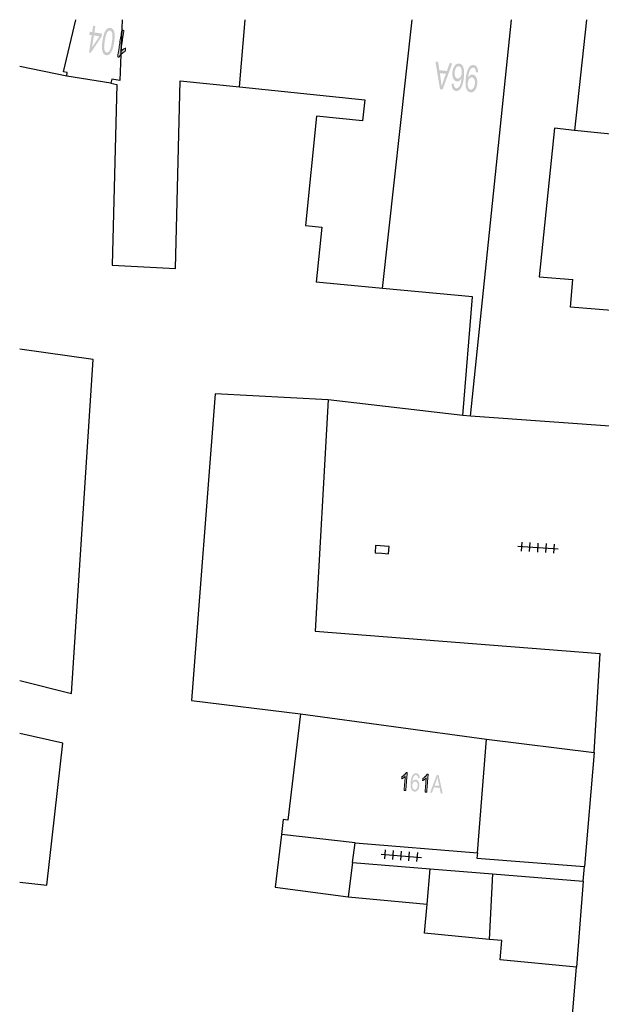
# Model space of a CAD drawing. Header units: metres. Extents: x 134521 to 134907, y 396000 to 396359.
# Tile 46 of 135: x 134521 to 134554, y 396305 to 396359. Entities that reach past the tile are written whole.
import ezdxf

# ---------------------------------------------------------------- set-up
doc = ezdxf.new("R2010")
doc.units = ezdxf.units.M
doc.header["$MEASUREMENT"] = 0

msp = doc.modelspace()

# ---------------------------------------------------------------- hatches: boundary and pattern name
at = {"linetype": 'Continuous', "lineweight": 0}
h = msp.add_hatch(color=251, dxfattribs=at)
h.paths.add_polyline_path([(134525.281, 396357.513), (134525.182, 396357.528), (134525.331, 396358.488), (134525.197, 396358.509), (134525.223, 396358.676), (134525.357, 396358.656), (134525.412, 396359.01), (134525.533, 396358.992), (134525.478, 396358.637), (134525.906, 396358.571), (134525.881, 396358.403)])
h.paths.add_polyline_path([(134525.348, 396357.8), (134525.452, 396358.47), (134525.761, 396358.422)], flags=16)
at = {"linetype": 'Continuous', "lineweight": 0, "extrusion": (0, 0, -1)}
h = msp.add_hatch(color=251, dxfattribs=at)
edge = h.paths.add_edge_path()
edge.add_spline(control_points=[(-134526.576, 396358.082), (-134526.535, 396357.819), (-134526.474, 396357.664), (-134526.413, 396357.509), (-134526.329, 396357.433), (-134526.244, 396357.358), (-134526.137, 396357.375), (-134526.057, 396357.387), (-134526.004, 396357.444), (-134525.952, 396357.501), (-134525.927, 396357.598), (-134525.902, 396357.694), (-134525.9, 396357.828), (-134525.898, 396357.961), (-134525.932, 396358.181), (-134525.972, 396358.442), (-134526.033, 396358.597), (-134526.093, 396358.752), (-134526.178, 396358.828), (-134526.262, 396358.904), (-134526.371, 396358.887), (-134526.514, 396358.865), (-134526.571, 396358.7), (-134526.64, 396358.499), (-134526.576, 396358.082)], knot_values=[0, 0, 0, 0.083333, 0.083333, 0.166667, 0.166667, 0.25, 0.25, 0.333333, 0.333333, 0.416667, 0.416667, 0.5, 0.5, 0.583333, 0.583333, 0.666667, 0.666667, 0.75, 0.75, 0.833333, 0.833333, 0.916667, 0.916667, 1, 1, 1], degree=2, periodic=0)
edge = h.paths.add_edge_path(flags=16)
edge.add_spline(control_points=[(-134526.451, 396358.101), (-134526.507, 396358.467), (-134526.469, 396358.596), (-134526.431, 396358.725), (-134526.348, 396358.738), (-134526.264, 396358.751), (-134526.189, 396358.639), (-134526.113, 396358.527), (-134526.057, 396358.162), (-134526, 396357.796), (-134526.038, 396357.667), (-134526.076, 396357.538), (-134526.161, 396357.525), (-134526.245, 396357.512), (-134526.311, 396357.61), (-134526.394, 396357.736), (-134526.451, 396358.101)], knot_values=[0, 0, 0, 0.125, 0.125, 0.25, 0.25, 0.375, 0.375, 0.5, 0.5, 0.625, 0.625, 0.75, 0.75, 0.875, 0.875, 1, 1, 1], degree=2, periodic=0)
h = msp.add_hatch(color=251, dxfattribs=at)
edge = h.paths.add_edge_path()
edge.add_line((-134527, 396358.764), (-134527.121, 396358.746))
edge.add_line((-134527.121, 396358.746), (-134526.942, 396357.586))
edge.add_spline(control_points=[(-134526.942, 396357.586), (-134526.995, 396357.642), (-134527.076, 396357.694), (-134527.157, 396357.745), (-134527.218, 396357.768)], knot_values=[0, 0, 0, 0.5, 0.5, 1, 1, 1], degree=2, periodic=0)
edge.add_line((-134527.218, 396357.768), (-134527.191, 396357.592))
edge.add_spline(control_points=[(-134527.191, 396357.592), (-134527.078, 396357.536), (-134526.986, 396357.446), (-134526.894, 396357.356), (-134526.848, 396357.264)], knot_values=[0, 0, 0, 0.5, 0.5, 1, 1, 1], degree=2, periodic=0)
edge.add_line((-134526.848, 396357.264), (-134526.77, 396357.276))
edge.add_line((-134526.77, 396357.276), (-134527, 396358.764))
h = msp.add_hatch(color=251, dxfattribs=at)
h.paths.add_polyline_path([(-134544.821, 396355.467), (-134545.354, 396356.921), (-134545.214, 396356.935), (-134545.06, 396356.494), (-134544.642, 396356.536), (-134544.572, 396356.999), (-134544.422, 396357.014), (-134544.679, 396355.481)])
edge = h.paths.add_edge_path(flags=16)
edge.add_line((-134545.005, 396356.338), (-134544.668, 396356.372))
edge.add_line((-134544.668, 396356.372), (-134544.73, 396355.947))
edge.add_spline(control_points=[(-134544.73, 396355.947), (-134544.758, 396355.753), (-134544.769, 396355.631), (-134544.803, 396355.772), (-134544.851, 396355.91)], knot_values=[0, 0, 0, 0.5, 0.5, 1, 1, 1], degree=2, periodic=0)
edge.add_line((-134544.851, 396355.91), (-134545.005, 396356.338))
h = msp.add_hatch(color=251, dxfattribs=at)
edge = h.paths.add_edge_path()
edge.add_line((-134545.319, 396355.787), (-134545.442, 396355.789))
edge.add_spline(control_points=[(-134545.442, 396355.789), (-134545.448, 396355.679), (-134545.473, 396355.627), (-134545.514, 396355.543), (-134545.587, 396355.536), (-134545.646, 396355.53), (-134545.695, 396355.574), (-134545.759, 396355.632), (-134545.804, 396355.749), (-134545.85, 396355.867), (-134545.874, 396356.091), (-134545.82, 396355.995), (-134545.751, 396355.952), (-134545.682, 396355.91), (-134545.612, 396355.917), (-134545.49, 396355.929), (-134545.417, 396356.073), (-134545.345, 396356.216), (-134545.366, 396356.43), (-134545.38, 396356.57), (-134545.433, 396356.687), (-134545.486, 396356.803), (-134545.563, 396356.86), (-134545.64, 396356.917), (-134545.729, 396356.908), (-134545.882, 396356.893), (-134545.962, 396356.715), (-134546.041, 396356.537), (-134546.002, 396356.15), (-134545.959, 396355.718), (-134545.832, 396355.532), (-134545.722, 396355.37), (-134545.565, 396355.386), (-134545.447, 396355.398), (-134545.382, 396355.505), (-134545.317, 396355.611), (-134545.319, 396355.787)], knot_values=[0, 0, 0, 0.055556, 0.055556, 0.111111, 0.111111, 0.166667, 0.166667, 0.222222, 0.222222, 0.277778, 0.277778, 0.333333, 0.333333, 0.388889, 0.388889, 0.444444, 0.444444, 0.5, 0.5, 0.555556, 0.555556, 0.611111, 0.611111, 0.666667, 0.666667, 0.722222, 0.722222, 0.777778, 0.777778, 0.833333, 0.833333, 0.888889, 0.888889, 0.944444, 0.944444, 1, 1, 1], degree=2, periodic=0)
edge = h.paths.add_edge_path(flags=16)
edge.add_spline(control_points=[(-134545.884, 396356.379), (-134545.893, 396356.474), (-134545.875, 396356.563), (-134545.857, 396356.652), (-134545.814, 396356.702), (-134545.77, 396356.753), (-134545.717, 396356.758), (-134545.639, 396356.766), (-134545.574, 396356.678), (-134545.51, 396356.589), (-134545.493, 396356.428), (-134545.478, 396356.274), (-134545.524, 396356.179), (-134545.569, 396356.084), (-134545.653, 396356.076), (-134545.736, 396356.068), (-134545.803, 396356.151), (-134545.869, 396356.234), (-134545.884, 396356.379)], knot_values=[0, 0, 0, 0.111111, 0.111111, 0.222222, 0.222222, 0.333333, 0.333333, 0.444444, 0.444444, 0.555556, 0.555556, 0.666667, 0.666667, 0.777778, 0.777778, 0.888889, 0.888889, 1, 1, 1], degree=2, periodic=0)
h = msp.add_hatch(color=251, dxfattribs=at)
edge = h.paths.add_edge_path()
edge.add_line((-134546.787, 396356.427), (-134546.668, 396356.423))
edge.add_spline(control_points=[(-134546.668, 396356.423), (-134546.666, 396356.549), (-134546.629, 396356.61), (-134546.593, 396356.67), (-134546.527, 396356.676), (-134546.471, 396356.682), (-134546.424, 396356.648), (-134546.378, 396356.613), (-134546.344, 396356.551), (-134546.311, 396356.489), (-134546.282, 396356.381), (-134546.252, 396356.273), (-134546.241, 396356.159), (-134546.24, 396356.147), (-134546.238, 396356.122), (-134546.283, 396356.206), (-134546.352, 396356.254), (-134546.421, 396356.302), (-134546.495, 396356.295), (-134546.618, 396356.282), (-134546.69, 396356.139), (-134546.762, 396355.997), (-134546.74, 396355.777), (-134546.717, 396355.55), (-134546.614, 396355.421), (-134546.511, 396355.291), (-134546.377, 396355.305), (-134546.28, 396355.314), (-134546.207, 396355.401), (-134546.135, 396355.487), (-134546.108, 396355.636), (-134546.081, 396355.786), (-134546.108, 396356.06), (-134546.137, 396356.346), (-134546.195, 396356.512), (-134546.254, 396356.677), (-134546.344, 396356.757), (-134546.435, 396356.837), (-134546.545, 396356.826), (-134546.662, 396356.815), (-134546.726, 396356.71), (-134546.79, 396356.605), (-134546.787, 396356.427)], knot_values=[0, 0, 0, 0.047619, 0.047619, 0.095238, 0.095238, 0.142857, 0.142857, 0.190476, 0.190476, 0.238095, 0.238095, 0.285714, 0.285714, 0.333333, 0.333333, 0.380952, 0.380952, 0.428571, 0.428571, 0.47619, 0.47619, 0.52381, 0.52381, 0.571429, 0.571429, 0.619048, 0.619048, 0.666667, 0.666667, 0.714286, 0.714286, 0.761905, 0.761905, 0.809524, 0.809524, 0.857143, 0.857143, 0.904762, 0.904762, 0.952381, 0.952381, 1, 1, 1], degree=2, periodic=0)
edge = h.paths.add_edge_path(flags=16)
edge.add_spline(control_points=[(-134546.221, 396355.82), (-134546.205, 396355.662), (-134546.252, 396355.564), (-134546.298, 396355.465), (-134546.377, 396355.457), (-134546.459, 396355.449), (-134546.529, 396355.543), (-134546.599, 396355.637), (-134546.615, 396355.796), (-134546.629, 396355.938), (-134546.581, 396356.033), (-134546.533, 396356.128), (-134546.449, 396356.136), (-134546.364, 396356.145), (-134546.301, 396356.061), (-134546.237, 396355.978), (-134546.221, 396355.82)], knot_values=[0, 0, 0, 0.125, 0.125, 0.25, 0.25, 0.375, 0.375, 0.5, 0.5, 0.625, 0.625, 0.75, 0.75, 0.875, 0.875, 1, 1, 1], degree=2, periodic=0)
h = msp.add_hatch(color=251, dxfattribs=at)
edge = h.paths.add_edge_path()
edge.add_line((-134542.775, 396316.498), (-134542.684, 396316.505))
edge.add_line((-134542.684, 396316.505), (-134542.746, 396317.285))
edge.add_spline(control_points=[(-134542.746, 396317.285), (-134542.71, 396317.245), (-134542.653, 396317.207), (-134542.595, 396317.17), (-134542.551, 396317.152)], knot_values=[0, 0, 0, 0.5, 0.5, 1, 1, 1], degree=2, periodic=0)
edge.add_line((-134542.551, 396317.152), (-134542.56, 396317.27))
edge.add_spline(control_points=[(-134542.56, 396317.27), (-134542.641, 396317.312), (-134542.704, 396317.376), (-134542.767, 396317.44), (-134542.797, 396317.503)], knot_values=[0, 0, 0, 0.5, 0.5, 1, 1, 1], degree=2, periodic=0)
edge.add_line((-134542.797, 396317.503), (-134542.856, 396317.498))
edge.add_line((-134542.856, 396317.498), (-134542.775, 396316.498))
h = msp.add_hatch(color=251, dxfattribs=at)
edge = h.paths.add_edge_path()
edge.add_line((-134543.548, 396317.193), (-134543.456, 396317.19))
edge.add_spline(control_points=[(-134543.456, 396317.19), (-134543.45, 396317.264), (-134543.43, 396317.298), (-134543.397, 396317.354), (-134543.342, 396317.358), (-134543.298, 396317.362), (-134543.262, 396317.332), (-134543.215, 396317.293), (-134543.184, 396317.214), (-134543.152, 396317.135), (-134543.139, 396316.986), (-134543.178, 396317.05), (-134543.228, 396317.079), (-134543.279, 396317.108), (-134543.332, 396317.104), (-134543.423, 396317.096), (-134543.481, 396317.001), (-134543.538, 396316.906), (-134543.527, 396316.763), (-134543.519, 396316.669), (-134543.482, 396316.591), (-134543.446, 396316.513), (-134543.389, 396316.475), (-134543.333, 396316.436), (-134543.265, 396316.442), (-134543.15, 396316.451), (-134543.087, 396316.569), (-134543.023, 396316.687), (-134543.044, 396316.946), (-134543.067, 396317.234), (-134543.158, 396317.359), (-134543.237, 396317.468), (-134543.356, 396317.458), (-134543.444, 396317.451), (-134543.495, 396317.381), (-134543.546, 396317.31), (-134543.548, 396317.193)], knot_values=[0, 0, 0, 0.055556, 0.055556, 0.111111, 0.111111, 0.166667, 0.166667, 0.222222, 0.222222, 0.277778, 0.277778, 0.333333, 0.333333, 0.388889, 0.388889, 0.444444, 0.444444, 0.5, 0.5, 0.555556, 0.555556, 0.611111, 0.611111, 0.666667, 0.666667, 0.722222, 0.722222, 0.777778, 0.777778, 0.833333, 0.833333, 0.888889, 0.888889, 0.944444, 0.944444, 1, 1, 1], degree=2, periodic=0)
edge = h.paths.add_edge_path(flags=16)
edge.add_spline(control_points=[(-134543.138, 396316.794), (-134543.133, 396316.73), (-134543.148, 396316.671), (-134543.164, 396316.612), (-134543.198, 396316.578), (-134543.231, 396316.545), (-134543.271, 396316.542), (-134543.33, 396316.537), (-134543.376, 396316.597), (-134543.423, 396316.656), (-134543.432, 396316.763), (-134543.44, 396316.867), (-134543.403, 396316.93), (-134543.367, 396316.992), (-134543.304, 396316.997), (-134543.242, 396317.002), (-134543.194, 396316.946), (-134543.146, 396316.89), (-134543.138, 396316.794)], knot_values=[0, 0, 0, 0.111111, 0.111111, 0.222222, 0.222222, 0.333333, 0.333333, 0.444444, 0.444444, 0.555556, 0.555556, 0.666667, 0.666667, 0.777778, 0.777778, 0.888889, 0.888889, 1, 1, 1], degree=2, periodic=0)
h = msp.add_hatch(color=251, dxfattribs=at)
edge = h.paths.add_edge_path()
edge.add_line((-134543.937, 396316.405), (-134543.845, 396316.412))
edge.add_line((-134543.845, 396316.412), (-134543.907, 396317.192))
edge.add_spline(control_points=[(-134543.907, 396317.192), (-134543.871, 396317.152), (-134543.814, 396317.114), (-134543.757, 396317.076), (-134543.712, 396317.059)], knot_values=[0, 0, 0, 0.5, 0.5, 1, 1, 1], degree=2, periodic=0)
edge.add_line((-134543.712, 396317.059), (-134543.722, 396317.177))
edge.add_spline(control_points=[(-134543.722, 396317.177), (-134543.802, 396317.219), (-134543.866, 396317.283), (-134543.929, 396317.347), (-134543.958, 396317.41)], knot_values=[0, 0, 0, 0.5, 0.5, 1, 1, 1], degree=2, periodic=0)
edge.add_line((-134543.958, 396317.41), (-134544.017, 396317.405))
edge.add_line((-134544.017, 396317.405), (-134543.937, 396316.405))
h = msp.add_hatch(color=251, dxfattribs=at)
h.paths.add_polyline_path([(-134544.827, 396316.333), (-134544.602, 396317.354), (-134544.495, 396317.363), (-134544.127, 396316.389), (-134544.232, 396316.381), (-134544.338, 396316.676), (-134544.652, 396316.651), (-134544.714, 396316.342)])
edge = h.paths.add_edge_path(flags=16)
edge.add_line((-134544.376, 396316.781), (-134544.63, 396316.76))
edge.add_line((-134544.63, 396316.76), (-134544.573, 396317.043))
edge.add_spline(control_points=[(-134544.573, 396317.043), (-134544.548, 396317.172), (-134544.537, 396317.254), (-134544.515, 396317.16), (-134544.482, 396317.067)], knot_values=[0, 0, 0, 0.5, 0.5, 1, 1, 1], degree=2, periodic=0)
edge.add_line((-134544.482, 396317.067), (-134544.376, 396316.781))

# ---------------------------------------------------------------- linework, layer by layer
at = {"color": 251}
for p, q in [((134523.773, 396356.451), (134524.447, 396359.346)), ((134527.024, 396359.346), (134526.887, 396355.973)), ((134533.543, 396355.608), (134533.856, 396359.346)), ((134541.477, 396344.413), (134543.138, 396359.346)), ((134546.37, 396337.317), (134548.639, 396359.346)), ((134552.819, 396359.346), (134552.153, 396353.196)), ((134523.942, 396356.198), (134521.332, 396356.735)), ((134523.974, 396356.411), (134523.773, 396356.451)), ((134523.942, 396356.198), (134523.974, 396356.411)), ((134526.401, 396355.809), (134523.942, 396356.198)), ((134526.442, 396356.031), (134526.401, 396355.809)), ((134526.401, 396355.809), (134526.726, 396355.749)), ((134526.887, 396355.973), (134526.442, 396356.031)), ((134526.726, 396355.749), (134526.463, 396345.693)), ((134529.979, 396345.509), (134530.235, 396355.946)), ((134530.235, 396355.946), (134533.543, 396355.608)), ((134533.543, 396355.608), (134540.492, 396354.898)), ((134540.492, 396354.898), (134540.371, 396353.716)), ((134537.824, 396353.976), (134537.205, 396347.911)), ((134540.371, 396353.716), (134537.824, 396353.976)), ((134551.039, 396353.311), (134550.189, 396345.059)), ((134552.153, 396353.196), (134551.039, 396353.311)), ((134560.248, 396352.362), (134552.153, 396353.196)), ((134537.205, 396347.911), (134538.107, 396347.819)), ((134538.107, 396347.819), (134537.805, 396344.758)), ((134526.463, 396345.693), (134529.979, 396345.509)), ((134550.189, 396345.059), (134552.049, 396344.907)), ((134551.93, 396343.366), (134552.049, 396344.907)), ((134541.477, 396344.413), (134537.805, 396344.758)), ((134546.473, 396343.944), (134541.477, 396344.413)), ((134545.936, 396337.349), (134546.473, 396343.944)), ((134556.816, 396342.968), (134551.93, 396343.366)), ((134525.41, 396340.455), (134521.332, 396341.024)), ((134524.21, 396321.888), (134525.41, 396340.455)), ((134532.186, 396338.556), (134530.865, 396321.511)), ((134538.46, 396338.208), (134532.186, 396338.556)), ((134538.46, 396338.208), (134537.747, 396325.358)), ((134545.936, 396337.349), (134538.46, 396338.208)), ((134546.37, 396337.317), (134545.936, 396337.349)), ((134556.297, 396336.59), (134546.37, 396337.317)), ((134548.997, 396330.075), (134551.243, 396329.935)), ((134549.206, 396329.811), (134549.237, 396330.31)), ((134549.655, 396329.783), (134549.686, 396330.282)), ((134550.104, 396329.755), (134550.136, 396330.255)), ((134550.554, 396329.728), (134550.585, 396330.227)), ((134551.003, 396329.7), (134551.034, 396330.199)), ((134537.747, 396325.358), (134553.571, 396324.117)), ((134553.242, 396318.622), (134553.571, 396324.117)), ((134521.332, 396322.625), (134524.21, 396321.888)), ((134530.865, 396321.511), (134536.925, 396320.758)), ((134536.925, 396320.758), (134536.229, 396314.857)), ((134536.925, 396320.758), (134547.262, 396319.35)), ((134523.723, 396319.141), (134521.332, 396319.678)), ((134522.832, 396311.237), (134523.723, 396319.141)), ((134546.755, 396313.042), (134547.262, 396319.35)), ((134547.262, 396319.35), (134553.242, 396318.622)), ((134553.242, 396318.622), (134552.701, 396312.279)), ((134535.971, 396314.887), (134535.872, 396314.05)), ((134536.229, 396314.857), (134535.971, 396314.887)), ((134535.872, 396314.05), (134535.529, 396311.133)), ((134539.958, 396313.589), (134535.872, 396314.05)), ((134539.822, 396312.503), (134539.958, 396313.589)), ((134539.958, 396313.589), (134546.755, 396313.042)), ((134541.603, 396312.703), (134541.644, 396313.201)), ((134542.051, 396312.666), (134542.092, 396313.164)), ((134542.499, 396312.629), (134542.541, 396313.127)), ((134542.948, 396312.592), (134542.989, 396313.09)), ((134543.396, 396312.555), (134543.437, 396313.053)), ((134546.755, 396313.042), (134546.73, 396312.735)), ((134539.822, 396312.503), (134539.582, 396310.598)), ((134539.822, 396312.503), (134544.124, 396312.153)), ((134541.399, 396312.97), (134543.641, 396312.786)), ((134546.73, 396312.735), (134552.701, 396312.279)), ((134543.962, 396310.177), (134544.124, 396312.153)), ((134544.124, 396312.153), (134547.594, 396311.87)), ((134552.635, 396311.46), (134552.701, 396312.279)), ((134521.332, 396311.406), (134522.832, 396311.237)), ((134547.594, 396311.87), (134547.408, 396308.226)), ((134547.594, 396311.87), (134552.635, 396311.46)), ((134552.635, 396311.46), (134552.253, 396306.681)), ((134535.529, 396311.133), (134539.582, 396310.598)), ((134539.582, 396310.598), (134543.962, 396310.177)), ((134543.808, 396308.572), (134543.962, 396310.177)), ((134547.408, 396308.226), (134543.808, 396308.572)), ((134548.119, 396308.158), (134547.408, 396308.226)), ((134548.016, 396307.089), (134548.119, 396308.158)), ((134552.253, 396306.681), (134548.016, 396307.089)), ((134551.783, 396300.812), (134552.253, 396306.681))]:
    msp.add_line(p, q, dxfattribs=at)
at = {"color": 251, "flags": 128}
msp.add_lwpolyline([(134541.449, 396329.689), (134541.823, 396329.666), (134541.848, 396330.065), (134541.1, 396330.111), (134541.075, 396329.712), (134541.449, 396329.689)], dxfattribs=at)
at = {"color": 251, "linetype": 'Continuous', "lineweight": 0}
for points in [[(134527, 396358.764), (134527.061, 396358.755), (134527.121, 396358.746), (134527.032, 396358.166), (134526.942, 396357.586), (134526.995, 396357.642), (134527.076, 396357.694), (134527.157, 396357.745), (134527.218, 396357.768), (134527.205, 396357.68), (134527.191, 396357.592), (134527.078, 396357.536), (134526.986, 396357.446), (134526.894, 396357.356), (134526.848, 396357.264), (134526.809, 396357.27), (134526.77, 396357.276), (134526.885, 396358.02), (134527, 396358.764)], [(134542.775, 396316.498), (134542.729, 396316.501), (134542.684, 396316.505), (134542.715, 396316.895), (134542.746, 396317.285), (134542.71, 396317.245), (134542.653, 396317.207), (134542.595, 396317.17), (134542.551, 396317.152), (134542.556, 396317.211), (134542.56, 396317.27), (134542.641, 396317.312), (134542.704, 396317.376), (134542.767, 396317.44), (134542.797, 396317.503), (134542.826, 396317.501), (134542.856, 396317.498), (134542.815, 396316.998), (134542.775, 396316.498)], [(134543.937, 396316.405), (134543.891, 396316.408), (134543.845, 396316.412), (134543.876, 396316.802), (134543.907, 396317.192), (134543.871, 396317.152), (134543.814, 396317.114), (134543.757, 396317.076), (134543.712, 396317.059), (134543.717, 396317.118), (134543.722, 396317.177), (134543.802, 396317.219), (134543.866, 396317.283), (134543.929, 396317.347), (134543.958, 396317.41), (134543.987, 396317.408), (134544.017, 396317.405), (134543.977, 396316.905), (134543.937, 396316.405)]]:
    msp.add_open_spline(points, degree=2, knots=[0, 0, 0, 0.1, 0.1, 0.2, 0.2, 0.3, 0.3, 0.4, 0.4, 0.6, 0.6, 0.7, 0.7, 0.8, 0.8, 0.9, 0.9, 1, 1, 1], dxfattribs=at)

doc.saveas('drawing.dxf')
